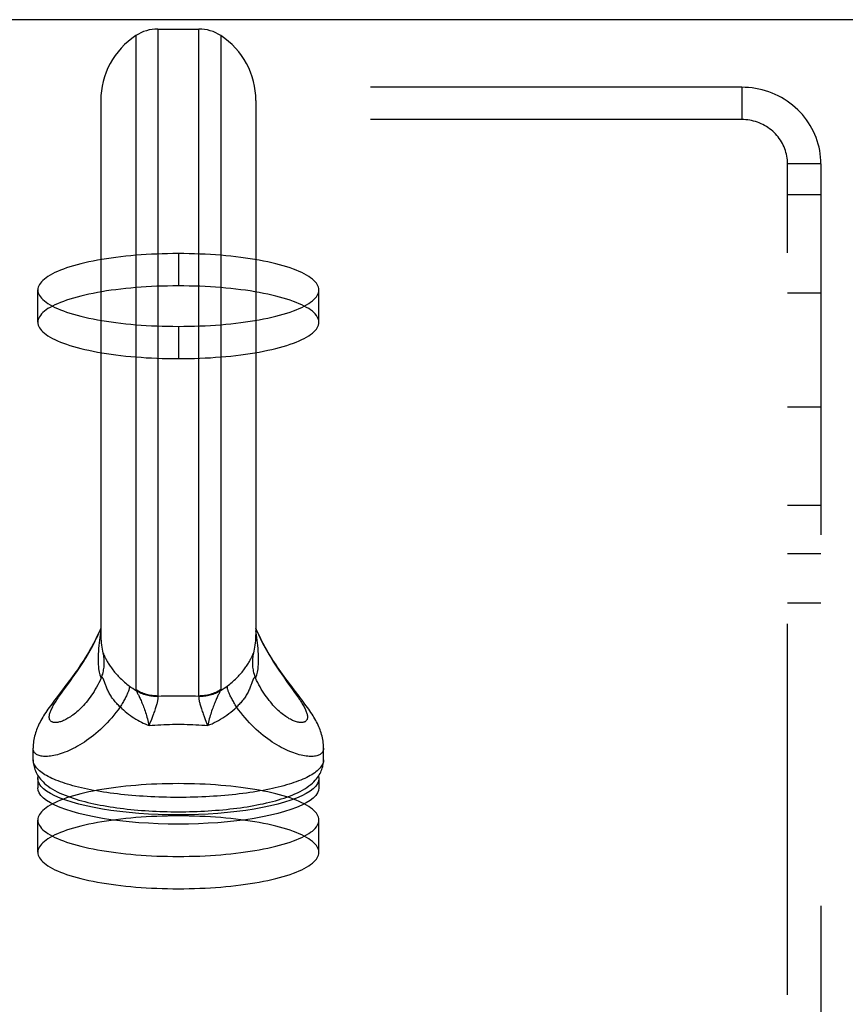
# Model space of a CAD drawing. Header units: inches. Extents: x 0 to 210, y 0 to 136.
# Tile 43 of 93: x 39.11 to 41.68, y 98.32 to 101.39. Entities that reach past the tile are written whole.
import ezdxf

# ---------------------------------------------------------------- set-up
doc = ezdxf.new("R2010")
doc.units = ezdxf.units.IN
doc.header["$LTSCALE"] = 11.549409
doc.header["$MEASUREMENT"] = 0
doc.linetypes.add('HIDDEN', pattern=[0.2, 0.1, -0.1])
doc.layers.get('0').update_dxf_attribs({"linetype": 'CONTINUOUS'})
doc.layers.add('02___PRT_ALL_AXES', color=7, linetype='CONTINUOUS')
doc.layers.add('DEFAULT_2', color=8, linetype='HIDDEN')

msp = doc.modelspace()

# ---------------------------------------------------------------- linework, layer by layer
at = {"color": 7, "linetype": 'Continuous'}
for p, q in [((97.3863, 101.387), (37.6103, 101.387)), ((39.4701, 101.3376), (39.4701, 99.3015)), ((39.5385, 101.3579), (39.5385, 99.2817)), ((39.5385, 101.3579), (39.6661, 101.3579)), ((39.6661, 99.2817), (39.6661, 101.3579)), ((39.7345, 101.3376), (39.7345, 99.3015)), ((39.3608, 101.1354), (39.3608, 99.4725)), ((39.8438, 101.1354), (39.8438, 99.4725)), ((39.3662, 99.4216), (39.3662, 99.4215)), ((39.3662, 99.4215), (39.3663, 99.4213)), ((39.3663, 99.4213), (39.3663, 99.4212)), ((39.369, 99.4137), (39.3695, 99.4125)), ((39.3713, 99.4086), (39.3722, 99.4065)), ((39.8381, 99.4204), (39.8384, 99.4215)), ((39.8384, 99.4215), (39.8384, 99.4216)), ((39.8384, 99.4215), (39.8384, 99.4215)), ((39.2663, 99.3292), (39.274, 99.34)), ((39.2525, 99.3151), (39.242, 99.3014)), ((39.3743, 99.32), (39.3712, 99.3287)), ((39.9404, 99.3263), (39.9579, 99.302)), ((39.2385, 99.2905), (39.2449, 99.2995)), ((39.5218, 99.2177), (39.5184, 99.2088)), ((39.5249, 99.2262), (39.5218, 99.2177)), ((39.6828, 99.2177), (39.6862, 99.2088)), ((39.6862, 99.2088), (39.6935, 99.1899)), ((39.1503, 99.083), (39.1503, 99.1195)), ((40.0543, 99.083), (40.0543, 99.1195)), ((39.1648, 99.0251), (39.1659, 99.0328)), ((40.0387, 99.0328), (40.0398, 99.0251)), ((39.1648, 99.0251), (39.1648, 98.9961)), ((40.0398, 99.0251), (40.0398, 98.9961)), ((39.7552, 98.919), (39.7256, 98.9164))]:
    msp.add_line(p, q, dxfattribs=at)
for points in [[(39.3608, 99.4924), (39.3587, 99.4874), (39.3545, 99.4779), (39.3501, 99.4686), (39.3457, 99.4595), (39.3412, 99.4506), (39.3366, 99.4419), (39.3319, 99.4333), (39.3272, 99.425), (39.3225, 99.4168), (39.3177, 99.4088), (39.3128, 99.401), (39.308, 99.3933), (39.3031, 99.3857), (39.2981, 99.3783), (39.2932, 99.371), (39.2882, 99.3637), (39.2832, 99.3566), (39.2781, 99.3496), (39.2731, 99.3426), (39.268, 99.3357), (39.2629, 99.3288), (39.2577, 99.322), (39.2525, 99.3151)], [(39.274, 99.34), (39.2779, 99.3456), (39.2819, 99.3513), (39.286, 99.3572), (39.29, 99.3632), (39.2942, 99.3693), (39.2983, 99.3755), (39.3025, 99.3819), (39.3066, 99.3885), (39.3108, 99.3951), (39.315, 99.4019), (39.3192, 99.4089), (39.3234, 99.416), (39.3275, 99.4232), (39.3317, 99.4306), (39.3357, 99.4381), (39.3398, 99.4458), (39.3437, 99.4535), (39.3476, 99.4615), (39.3514, 99.4695), (39.3552, 99.4776), (39.3588, 99.4859), (39.3608, 99.4907)], [(39.9626, 99.3014), (39.9521, 99.3151), (39.9469, 99.322), (39.9417, 99.3288), (39.9366, 99.3357), (39.9315, 99.3426), (39.9265, 99.3496), (39.9214, 99.3566), (39.9164, 99.3638), (39.9114, 99.371), (39.9065, 99.3783), (39.9015, 99.3858), (39.8966, 99.3933), (39.8918, 99.401), (39.8869, 99.4089), (39.8821, 99.4169), (39.8774, 99.425), (39.8727, 99.4334), (39.868, 99.4419), (39.8634, 99.4506), (39.8589, 99.4595), (39.8545, 99.4686), (39.8501, 99.4779), (39.8459, 99.4875), (39.8438, 99.4924)], [(39.8438, 99.4907), (39.8458, 99.4861), (39.8493, 99.4779), (39.853, 99.4699), (39.8567, 99.462), (39.8605, 99.4543), (39.8644, 99.4466), (39.8684, 99.4391), (39.8724, 99.4317), (39.8764, 99.4244), (39.8805, 99.4173), (39.8846, 99.4103), (39.8887, 99.4034), (39.8928, 99.3967), (39.8969, 99.3901), (39.901, 99.3837), (39.9051, 99.3773), (39.9092, 99.3712), (39.9133, 99.3651), (39.9173, 99.3592), (39.9213, 99.3534), (39.9252, 99.3477), (39.9291, 99.3422), (39.9329, 99.3368), (39.9404, 99.3263)], [(39.3608, 99.4851), (39.3599, 99.4792), (39.3587, 99.4715), (39.3577, 99.4636), (39.3567, 99.4555), (39.3557, 99.4472), (39.3549, 99.4386), (39.3542, 99.4299), (39.3536, 99.4212), (39.3532, 99.4124), (39.3529, 99.4039), (39.3528, 99.3956)], [(39.8518, 99.3956), (39.8517, 99.4039), (39.8514, 99.4124), (39.851, 99.4212), (39.8504, 99.4299), (39.8497, 99.4386), (39.8489, 99.4472), (39.848, 99.4555), (39.8469, 99.4636), (39.8459, 99.4715), (39.8447, 99.4792), (39.8438, 99.4851)], [(39.3623, 99.3378), (39.3639, 99.3419), (39.3654, 99.3461), (39.3668, 99.3502), (39.3679, 99.3545), (39.369, 99.3588), (39.3698, 99.3631), (39.3706, 99.3674), (39.3711, 99.3718), (39.3716, 99.3761), (39.3718, 99.3805), (39.3719, 99.3849), (39.3719, 99.3893), (39.3716, 99.3937), (39.3713, 99.3981), (39.3707, 99.4024), (39.3701, 99.4067), (39.3692, 99.4111), (39.3682, 99.4153)], [(39.3662, 99.4215), (39.3665, 99.4204), (39.367, 99.4184), (39.3676, 99.4167), (39.3682, 99.4153)], [(39.3682, 99.4153), (39.3684, 99.415), (39.3686, 99.4146), (39.3688, 99.4142), (39.369, 99.4137)], [(39.3695, 99.4125), (39.3702, 99.4111), (39.3713, 99.4086)], [(39.3722, 99.4065), (39.3727, 99.4054), (39.3733, 99.4041), (39.374, 99.4027), (39.3747, 99.4013), (39.3755, 99.3996), (39.3764, 99.3979), (39.3774, 99.3959), (39.3785, 99.3938), (39.3798, 99.3914), (39.3812, 99.389), (39.3827, 99.3864), (39.3843, 99.3837), (39.3861, 99.3809), (39.3879, 99.3781), (39.3898, 99.3751), (39.3919, 99.3721), (39.3941, 99.369), (39.3964, 99.3659), (39.3988, 99.3627), (39.4014, 99.3595), (39.404, 99.3563), (39.4067, 99.3531), (39.4096, 99.3498), (39.4125, 99.3466), (39.4155, 99.3434), (39.4185, 99.3402), (39.4217, 99.337), (39.4249, 99.3338), (39.4283, 99.3307), (39.4317, 99.3276), (39.4351, 99.3245), (39.4387, 99.3214), (39.4423, 99.3184), (39.446, 99.3154), (39.4497, 99.3125)], [(39.7549, 99.3125), (39.7586, 99.3154), (39.7623, 99.3184), (39.7659, 99.3214), (39.7695, 99.3245), (39.7729, 99.3276), (39.7763, 99.3307), (39.7797, 99.3338), (39.7829, 99.337), (39.7861, 99.3402), (39.7891, 99.3434), (39.7921, 99.3466), (39.795, 99.3498), (39.7979, 99.353), (39.8006, 99.3563), (39.8032, 99.3595), (39.8058, 99.3627), (39.8082, 99.3659), (39.8105, 99.369), (39.8127, 99.3721), (39.8148, 99.3751), (39.8167, 99.378), (39.8185, 99.3809), (39.8203, 99.3836), (39.8219, 99.3863), (39.8234, 99.3889), (39.8248, 99.3914), (39.8261, 99.3937), (39.8272, 99.3959), (39.8282, 99.3979), (39.8291, 99.3996), (39.8299, 99.4013), (39.8306, 99.4027), (39.8313, 99.4041), (39.8319, 99.4054), (39.8324, 99.4065), (39.8329, 99.4076), (39.8337, 99.4095)], [(39.8364, 99.4153), (39.8354, 99.4111), (39.8345, 99.4067), (39.8339, 99.4024), (39.8333, 99.3981), (39.833, 99.3937), (39.8328, 99.3893), (39.8327, 99.3849), (39.8328, 99.3805), (39.8331, 99.3761), (39.8335, 99.3718), (39.834, 99.3674), (39.8348, 99.3631), (39.8356, 99.3588), (39.8367, 99.3545), (39.8379, 99.3502), (39.8392, 99.3461), (39.8407, 99.3419), (39.8423, 99.3378)], [(39.8337, 99.4095), (39.8353, 99.4131), (39.8356, 99.4137), (39.8358, 99.4142), (39.836, 99.4146), (39.8362, 99.415), (39.8364, 99.4153)], [(39.8364, 99.4153), (39.837, 99.4167), (39.8376, 99.4184), (39.8381, 99.4204)], [(39.3528, 99.3956), (39.3529, 99.3876), (39.3532, 99.3801), (39.3536, 99.3731), (39.3542, 99.3667), (39.3549, 99.361), (39.3557, 99.356), (39.3567, 99.3516), (39.3577, 99.3479), (39.3588, 99.3447), (39.3599, 99.342), (39.3611, 99.3397), (39.3623, 99.3378)], [(39.8423, 99.3378), (39.8435, 99.3397), (39.8447, 99.342), (39.8459, 99.3447), (39.8469, 99.3479), (39.848, 99.3516), (39.8489, 99.356), (39.8497, 99.361), (39.8504, 99.3667), (39.851, 99.3731), (39.8514, 99.3801), (39.8517, 99.3876), (39.8518, 99.3956)], [(39.3623, 99.3378), (39.3588, 99.3304), (39.3552, 99.3232), (39.3514, 99.3161), (39.3476, 99.3093), (39.3437, 99.3026), (39.3398, 99.2962), (39.3357, 99.2899), (39.3317, 99.2839), (39.3275, 99.2781), (39.3234, 99.2725), (39.3192, 99.2671), (39.315, 99.262), (39.3108, 99.257), (39.3066, 99.2523), (39.3025, 99.2478), (39.2983, 99.2436), (39.2942, 99.2395), (39.29, 99.2357), (39.286, 99.2321), (39.2819, 99.2286), (39.2779, 99.2254), (39.274, 99.2224), (39.2701, 99.2196), (39.2663, 99.217), (39.2625, 99.2145), (39.2588, 99.2123), (39.2552, 99.2103), (39.2517, 99.2084), (39.2482, 99.2067), (39.2449, 99.2052), (39.2416, 99.2039), (39.2385, 99.2027), (39.2354, 99.2017), (39.2325, 99.2009), (39.2296, 99.2002), (39.2269, 99.1997), (39.2243, 99.1993), (39.2218, 99.1991), (39.2195, 99.199), (39.2172, 99.1991), (39.2151, 99.1994), (39.2131, 99.1997), (39.2113, 99.2003), (39.2096, 99.2009), (39.2081, 99.2017), (39.2066, 99.2026), (39.2054, 99.2036), (39.2042, 99.2048), (39.2033, 99.2061), (39.2024, 99.2075), (39.2017, 99.209), (39.2012, 99.2107), (39.2008, 99.2124), (39.2006, 99.2143), (39.2005, 99.2163), (39.2006, 99.2184), (39.2008, 99.2206), (39.2012, 99.2229), (39.2017, 99.2253), (39.2024, 99.2279), (39.2033, 99.2305), (39.2042, 99.2332), (39.2054, 99.236), (39.2066, 99.239), (39.2081, 99.242)], [(39.3712, 99.3287), (39.3706, 99.3303), (39.37, 99.3318), (39.3695, 99.3331), (39.369, 99.3342), (39.3685, 99.3353), (39.368, 99.3362), (39.3676, 99.3369), (39.3672, 99.3376), (39.3668, 99.3381), (39.3664, 99.3386), (39.366, 99.3389), (39.3655, 99.3391), (39.3651, 99.3393), (39.3647, 99.3393), (39.3642, 99.3392), (39.3638, 99.3391), (39.3633, 99.3388), (39.3628, 99.3383), (39.3623, 99.3378)], [(39.8423, 99.3378), (39.8418, 99.3383), (39.8413, 99.3388), (39.8408, 99.3391), (39.8404, 99.3392), (39.8399, 99.3393), (39.8395, 99.3393), (39.8391, 99.3391), (39.8386, 99.3389), (39.8382, 99.3386), (39.8378, 99.3381), (39.8374, 99.3376), (39.837, 99.3369), (39.8366, 99.3362), (39.8361, 99.3353), (39.8356, 99.3342), (39.8351, 99.3331), (39.8346, 99.3318), (39.8341, 99.3303), (39.8334, 99.3287)], [(39.8764, 99.279), (39.8724, 99.2847), (39.8684, 99.2907), (39.8644, 99.2968), (39.8605, 99.3032), (39.8567, 99.3098), (39.853, 99.3165), (39.8493, 99.3234), (39.8458, 99.3305), (39.8423, 99.3378)], [(39.2449, 99.2995), (39.2552, 99.3138), (39.2663, 99.3292)], [(39.4261, 99.243), (39.4182, 99.2504), (39.4156, 99.253), (39.413, 99.2556), (39.4105, 99.2583), (39.408, 99.2611), (39.4056, 99.2639), (39.4033, 99.2667), (39.401, 99.2696), (39.3988, 99.2725), (39.3967, 99.2755), (39.3947, 99.2785), (39.3927, 99.2815), (39.3908, 99.2846), (39.389, 99.2877), (39.3872, 99.2908), (39.3855, 99.2939), (39.384, 99.2971), (39.3825, 99.3002), (39.3811, 99.3032), (39.3797, 99.3062), (39.3785, 99.3091), (39.3773, 99.312), (39.3763, 99.3147), (39.3752, 99.3174), (39.3743, 99.32)], [(39.4497, 99.3125), (39.4498, 99.3113), (39.4498, 99.3099), (39.4498, 99.3084), (39.4495, 99.3069), (39.4492, 99.3052), (39.4488, 99.3033), (39.4483, 99.3014), (39.4477, 99.2994), (39.447, 99.2972), (39.4462, 99.295), (39.4453, 99.2927), (39.4443, 99.2902), (39.4432, 99.2877), (39.442, 99.285), (39.4407, 99.2823), (39.4393, 99.2795), (39.4378, 99.2767), (39.4363, 99.2737), (39.4346, 99.2707), (39.4329, 99.2676), (39.4311, 99.2644), (39.4292, 99.2612), (39.4272, 99.2579), (39.4252, 99.2546), (39.4231, 99.2512), (39.4209, 99.2478)], [(39.4712, 99.2977), (39.4657, 99.3012), (39.4602, 99.3048), (39.4549, 99.3086), (39.4497, 99.3125)], [(39.7549, 99.3125), (39.7497, 99.3086), (39.7444, 99.3048), (39.739, 99.3012), (39.7334, 99.2977)], [(39.7837, 99.2478), (39.7815, 99.2512), (39.7794, 99.2546), (39.7774, 99.2579), (39.7754, 99.2612), (39.7735, 99.2644), (39.7717, 99.2676), (39.77, 99.2707), (39.7683, 99.2737), (39.7668, 99.2767), (39.7653, 99.2795), (39.7639, 99.2823), (39.7626, 99.285), (39.7614, 99.2877), (39.7603, 99.2902), (39.7593, 99.2927), (39.7584, 99.295), (39.7576, 99.2972), (39.7569, 99.2994), (39.7563, 99.3014), (39.7558, 99.3033), (39.7554, 99.3052), (39.7551, 99.3069), (39.7549, 99.3084), (39.7548, 99.3099), (39.7548, 99.3113), (39.7549, 99.3125)], [(39.8334, 99.3287), (39.8303, 99.32), (39.8294, 99.3174), (39.8283, 99.3147), (39.8273, 99.3119), (39.8261, 99.3091), (39.8249, 99.3062), (39.8235, 99.3032), (39.8221, 99.3001), (39.8206, 99.297), (39.8191, 99.2939), (39.8174, 99.2908), (39.8156, 99.2877), (39.8138, 99.2846), (39.8119, 99.2815), (39.8099, 99.2785), (39.8079, 99.2755), (39.8058, 99.2725), (39.8036, 99.2696), (39.8013, 99.2667), (39.799, 99.2638), (39.7966, 99.261), (39.7941, 99.2583), (39.7916, 99.2556), (39.789, 99.253), (39.7864, 99.2504)], [(39.2217, 99.2749), (39.2169, 99.2687), (39.2124, 99.2626), (39.2081, 99.2568), (39.204, 99.2512), (39.2001, 99.2458), (39.1964, 99.2405), (39.1928, 99.2354), (39.1895, 99.2303), (39.1862, 99.2253), (39.1831, 99.2204), (39.1802, 99.2155), (39.1773, 99.2106), (39.1746, 99.2057), (39.172, 99.2008), (39.1695, 99.196), (39.1672, 99.1911), (39.165, 99.1862), (39.163, 99.1814), (39.1611, 99.1766), (39.1594, 99.1719), (39.1578, 99.167), (39.1563, 99.1621), (39.155, 99.1571), (39.1538, 99.152), (39.1528, 99.1468), (39.1519, 99.1416), (39.1513, 99.1364), (39.1508, 99.1312), (39.1504, 99.1261), (39.1503, 99.1209), (39.1503, 99.1195)], [(39.2081, 99.242), (39.2096, 99.2451), (39.2113, 99.2483), (39.2131, 99.2517), (39.2151, 99.2551), (39.2172, 99.2586), (39.2195, 99.2623), (39.2218, 99.266), (39.2243, 99.2698), (39.2269, 99.2737), (39.2296, 99.2778), (39.2325, 99.2819), (39.2354, 99.2861), (39.2385, 99.2905)], [(39.242, 99.3014), (39.2316, 99.2879), (39.2217, 99.2749)], [(39.4701, 99.3015), (39.4702, 99.301), (39.4702, 99.3004), (39.4704, 99.2998), (39.4706, 99.2991), (39.4709, 99.2984), (39.4712, 99.2977)], [(39.5385, 99.2817), (39.534, 99.2818), (39.5295, 99.282), (39.525, 99.2824), (39.5205, 99.283), (39.516, 99.2837), (39.5116, 99.2846), (39.5072, 99.2856), (39.5028, 99.2868), (39.4985, 99.2881), (39.4943, 99.2896), (39.4901, 99.2912), (39.4859, 99.293), (39.4819, 99.2949), (39.4779, 99.297), (39.474, 99.2992), (39.4701, 99.3015)], [(39.4712, 99.2977), (39.472, 99.2965), (39.4728, 99.295), (39.4737, 99.2935), (39.4746, 99.2917), (39.4756, 99.2898), (39.4767, 99.2877), (39.4779, 99.2853), (39.4791, 99.2828), (39.4804, 99.2801), (39.4818, 99.2772), (39.4832, 99.2741), (39.4846, 99.2709), (39.4861, 99.2675), (39.4876, 99.2639), (39.4891, 99.2602), (39.4907, 99.2563), (39.4923, 99.2523), (39.4938, 99.2482), (39.4954, 99.2439), (39.497, 99.2395), (39.4986, 99.2349), (39.5002, 99.2303), (39.5017, 99.2255), (39.5032, 99.2206), (39.5046, 99.2156), (39.5061, 99.2105), (39.5074, 99.2054), (39.5087, 99.2002), (39.5099, 99.1951), (39.5111, 99.1899)], [(39.5383, 99.2802), (39.5339, 99.2801), (39.5295, 99.2803), (39.525, 99.2806), (39.5206, 99.281), (39.5163, 99.2816), (39.5119, 99.2823), (39.5076, 99.2832), (39.5033, 99.2843), (39.4991, 99.2855), (39.4949, 99.2868), (39.4908, 99.2883), (39.4867, 99.2899), (39.4827, 99.2916), (39.4788, 99.2935), (39.475, 99.2956), (39.4712, 99.2977)], [(39.5383, 99.2802), (39.5385, 99.2792), (39.5386, 99.2781), (39.5386, 99.2769), (39.5386, 99.2756), (39.5385, 99.2741), (39.5384, 99.2725), (39.5382, 99.2707), (39.5379, 99.2688), (39.5375, 99.2667), (39.537, 99.2645), (39.5365, 99.2621), (39.5359, 99.2596), (39.5351, 99.2569), (39.5343, 99.2541), (39.5335, 99.2511), (39.5325, 99.248), (39.5314, 99.2447), (39.5303, 99.2413), (39.5291, 99.2378), (39.5278, 99.234), (39.5264, 99.2302), (39.5249, 99.2262)], [(39.5385, 99.2817), (39.5384, 99.2815), (39.5384, 99.2812), (39.5383, 99.281), (39.5383, 99.2807), (39.5383, 99.2804), (39.5383, 99.2802)], [(39.5385, 99.2817), (39.5492, 99.282), (39.5599, 99.2822), (39.5705, 99.2824), (39.5811, 99.2825), (39.5917, 99.2826), (39.6023, 99.2826)], [(39.6023, 99.2826), (39.6129, 99.2826), (39.6235, 99.2825), (39.6341, 99.2824), (39.6447, 99.2822), (39.6554, 99.282), (39.6661, 99.2817)], [(39.6663, 99.2802), (39.6661, 99.2792), (39.666, 99.2781), (39.666, 99.2769), (39.666, 99.2756), (39.6661, 99.2741), (39.6662, 99.2725), (39.6664, 99.2707), (39.6667, 99.2688), (39.6671, 99.2667), (39.6676, 99.2645), (39.6681, 99.2621), (39.6688, 99.2596), (39.6695, 99.2569), (39.6703, 99.2541), (39.6712, 99.2511), (39.6721, 99.248), (39.6732, 99.2447), (39.6743, 99.2413), (39.6755, 99.2378), (39.6768, 99.234), (39.6782, 99.2302), (39.6797, 99.2262), (39.6828, 99.2177)], [(39.7345, 99.3015), (39.7307, 99.2992), (39.7267, 99.297), (39.7227, 99.2949), (39.7187, 99.293), (39.7145, 99.2912), (39.7103, 99.2896), (39.7061, 99.2881), (39.7018, 99.2868), (39.6974, 99.2856), (39.693, 99.2846), (39.6886, 99.2837), (39.6841, 99.283), (39.6796, 99.2824), (39.6751, 99.282), (39.6706, 99.2818), (39.6661, 99.2817)], [(39.6661, 99.2817), (39.6662, 99.2815), (39.6663, 99.2812), (39.6663, 99.281), (39.6663, 99.2807), (39.6663, 99.2804), (39.6663, 99.2802)], [(39.7334, 99.2977), (39.7296, 99.2956), (39.7258, 99.2935), (39.7219, 99.2916), (39.7179, 99.2899), (39.7138, 99.2883), (39.7097, 99.2868), (39.7055, 99.2855), (39.7013, 99.2843), (39.697, 99.2832), (39.6927, 99.2823), (39.6883, 99.2816), (39.684, 99.281), (39.6796, 99.2806), (39.6752, 99.2803), (39.6707, 99.2801), (39.6663, 99.2802)], [(39.7334, 99.2977), (39.7326, 99.2965), (39.7318, 99.295), (39.7309, 99.2935), (39.73, 99.2917), (39.729, 99.2898), (39.7279, 99.2877), (39.7267, 99.2853), (39.7255, 99.2828), (39.7242, 99.2801), (39.7229, 99.2772), (39.7214, 99.2741), (39.72, 99.2709), (39.7185, 99.2675), (39.717, 99.2639), (39.7155, 99.2602), (39.7139, 99.2563), (39.7124, 99.2523), (39.7108, 99.2482), (39.7092, 99.2439), (39.7076, 99.2395), (39.706, 99.2349), (39.7045, 99.2303), (39.7029, 99.2255), (39.7014, 99.2206), (39.7, 99.2156), (39.6985, 99.2105), (39.6972, 99.2054), (39.6959, 99.2002), (39.6947, 99.1951), (39.6935, 99.1899)], [(39.7345, 99.3015), (39.7345, 99.301), (39.7344, 99.3004), (39.7342, 99.2998), (39.734, 99.2991), (39.7337, 99.2984), (39.7334, 99.2977)], [(39.9579, 99.302), (39.9643, 99.293), (39.9674, 99.2887), (39.9704, 99.2845), (39.9732, 99.2804), (39.976, 99.2763), (39.9786, 99.2724), (39.9811, 99.2686), (39.9835, 99.2648), (39.9858, 99.2612), (39.988, 99.2577), (39.99, 99.2542), (39.9919, 99.2509), (39.9937, 99.2476), (39.9953, 99.2445), (39.9968, 99.2414), (39.9982, 99.2385), (39.9994, 99.2356), (40.0005, 99.2329), (40.0014, 99.2302), (40.0022, 99.2276), (40.0029, 99.2252), (40.0034, 99.2228), (40.0038, 99.2205), (40.004, 99.2184), (40.0041, 99.2163), (40.004, 99.2144), (40.0038, 99.2125), (40.0034, 99.2108), (40.0029, 99.2091), (40.0022, 99.2076), (40.0014, 99.2062), (40.0005, 99.205), (39.9994, 99.2038), (39.9982, 99.2028), (39.9968, 99.2018), (39.9953, 99.201), (39.9937, 99.2004), (39.9919, 99.1998), (39.99, 99.1994), (39.988, 99.1992), (39.9858, 99.1991), (39.9835, 99.1991), (39.9811, 99.1992), (39.9786, 99.1995), (39.976, 99.2), (39.9732, 99.2006), (39.9704, 99.2013), (39.9674, 99.2023), (39.9643, 99.2033), (39.9612, 99.2046), (39.9579, 99.206), (39.9546, 99.2076), (39.9512, 99.2093), (39.9477, 99.2112), (39.9441, 99.2133), (39.9404, 99.2156), (39.9367, 99.2181), (39.9329, 99.2207), (39.9291, 99.2236), (39.9252, 99.2266), (39.9213, 99.2298), (39.9173, 99.2333), (39.9133, 99.2369), (39.9092, 99.2407), (39.9051, 99.2448), (39.901, 99.249), (39.8969, 99.2535), (39.8928, 99.2582), (39.8887, 99.2631), (39.8846, 99.2682), (39.8805, 99.2735), (39.8764, 99.279)], [(40.0543, 99.1195), (40.0543, 99.1209), (40.0542, 99.1261), (40.0538, 99.1312), (40.0534, 99.1364), (40.0527, 99.1416), (40.0518, 99.1468), (40.0508, 99.152), (40.0496, 99.1571), (40.0483, 99.1621), (40.0468, 99.167), (40.0452, 99.1719), (40.0435, 99.1766), (40.0416, 99.1814), (40.0396, 99.1862), (40.0374, 99.1911), (40.0351, 99.196), (40.0326, 99.2009), (40.03, 99.2057), (40.0273, 99.2106), (40.0244, 99.2155), (40.0215, 99.2204), (40.0184, 99.2254), (40.0151, 99.2303), (40.0118, 99.2354), (40.0082, 99.2405), (40.0045, 99.2458), (40.0006, 99.2512), (39.9965, 99.2568), (39.9922, 99.2626), (39.9877, 99.2687), (39.9829, 99.2749), (39.978, 99.2813), (39.9626, 99.3014)], [(39.4209, 99.2478), (39.4146, 99.239), (39.4082, 99.2305), (39.4016, 99.2221), (39.3949, 99.2141), (39.388, 99.2063), (39.3811, 99.1987), (39.3741, 99.1915), (39.367, 99.1845), (39.3599, 99.1778), (39.3527, 99.1713), (39.3455, 99.1652), (39.3383, 99.1593), (39.3312, 99.1537), (39.324, 99.1483), (39.3169, 99.1433), (39.3098, 99.1385), (39.3028, 99.134), (39.2958, 99.1297), (39.2889, 99.1257), (39.2821, 99.1219), (39.2753, 99.1184), (39.2687, 99.1152), (39.2622, 99.1122), (39.2558, 99.1094), (39.2495, 99.1069), (39.2433, 99.1046), (39.2373, 99.1026), (39.2315, 99.1007), (39.2258, 99.0991), (39.2202, 99.0977), (39.2148, 99.0965), (39.2096, 99.0955), (39.2046, 99.0948), (39.1998, 99.0942), (39.1952, 99.0938), (39.1907, 99.0936), (39.1865, 99.0936), (39.1825, 99.0938), (39.1787, 99.0942), (39.1751, 99.0948), (39.1718, 99.0955), (39.1686, 99.0964), (39.1657, 99.0975), (39.1631, 99.0987), (39.1607, 99.1001), (39.1585, 99.1017), (39.1566, 99.1034), (39.1549, 99.1053), (39.1535, 99.1073), (39.1524, 99.1095), (39.1515, 99.1118), (39.1508, 99.1142), (39.1504, 99.1168), (39.1503, 99.1195)], [(39.6935, 99.1899), (39.7004, 99.1926), (39.7072, 99.1956), (39.7139, 99.1988), (39.7206, 99.2022), (39.7273, 99.2058), (39.7339, 99.2096), (39.7404, 99.2136), (39.7468, 99.2178), (39.7532, 99.2223), (39.7595, 99.227), (39.7657, 99.2319), (39.7718, 99.237), (39.7778, 99.2423), (39.7864, 99.2504)], [(40.0543, 99.1195), (40.0542, 99.1168), (40.0538, 99.1142), (40.0531, 99.1118), (40.0522, 99.1095), (40.0511, 99.1073), (40.0497, 99.1053), (40.048, 99.1034), (40.0461, 99.1017), (40.0439, 99.1001), (40.0415, 99.0987), (40.0389, 99.0975), (40.036, 99.0964), (40.0329, 99.0955), (40.0295, 99.0948), (40.0259, 99.0942), (40.0221, 99.0938), (40.0181, 99.0936), (40.0139, 99.0936), (40.0094, 99.0938), (40.0048, 99.0942), (40, 99.0948), (39.995, 99.0955), (39.9898, 99.0965), (39.9844, 99.0977), (39.9788, 99.0991), (39.9731, 99.1007), (39.9673, 99.1026), (39.9613, 99.1046), (39.9551, 99.1069), (39.9488, 99.1094), (39.9424, 99.1122), (39.9359, 99.1152), (39.9293, 99.1184), (39.9225, 99.1219), (39.9157, 99.1257), (39.9088, 99.1297), (39.9018, 99.134), (39.8948, 99.1385), (39.8877, 99.1433), (39.8806, 99.1483), (39.8734, 99.1537), (39.8663, 99.1593), (39.8591, 99.1652), (39.8519, 99.1713), (39.8447, 99.1778), (39.8376, 99.1845), (39.8305, 99.1915), (39.8235, 99.1987), (39.8166, 99.2063), (39.8098, 99.2141), (39.803, 99.2221), (39.7964, 99.2305), (39.79, 99.239), (39.7837, 99.2478)], [(39.4261, 99.243), (39.4313, 99.2383), (39.4366, 99.2338), (39.442, 99.2294), (39.4475, 99.2252), (39.453, 99.2212), (39.4586, 99.2173), (39.4642, 99.2136), (39.47, 99.21), (39.4757, 99.2067), (39.4815, 99.2035), (39.4873, 99.2004), (39.4932, 99.1975), (39.4991, 99.1948), (39.5051, 99.1923), (39.5111, 99.1899)], [(39.5184, 99.2088), (39.5129, 99.1947), (39.5111, 99.1899)], [(39.5111, 99.1899), (39.5203, 99.1906), (39.5295, 99.1913), (39.5386, 99.1919), (39.5478, 99.1924), (39.5569, 99.1929), (39.5661, 99.1932), (39.5752, 99.1935), (39.5842, 99.1937), (39.5933, 99.1938), (39.6023, 99.1938)], [(39.6023, 99.1938), (39.6113, 99.1938), (39.6204, 99.1937), (39.6295, 99.1935), (39.6386, 99.1932), (39.6477, 99.1929), (39.6568, 99.1924), (39.666, 99.1919), (39.6751, 99.1913), (39.6843, 99.1906), (39.6935, 99.1899)], [(39.1503, 99.083), (39.1504, 99.0787), (39.1507, 99.0743), (39.1513, 99.07), (39.1521, 99.0656), (39.1531, 99.0613), (39.1543, 99.0569), (39.1558, 99.0526), (39.1575, 99.0483), (39.1594, 99.0441), (39.1616, 99.0398), (39.1641, 99.0356), (39.1669, 99.0313), (39.1699, 99.0271), (39.1734, 99.0228), (39.1772, 99.0185), (39.1814, 99.0142), (39.1861, 99.0098), (39.1914, 99.0053), (39.1972, 99.0008), (39.2036, 98.9964), (39.2105, 98.992), (39.2178, 98.9877), (39.2254, 98.9837), (39.2333, 98.9798), (39.2414, 98.9762), (39.2496, 98.9727), (39.258, 98.9695), (39.2665, 98.9664), (39.2751, 98.9634), (39.2839, 98.9606), (39.2928, 98.9579), (39.3019, 98.9554), (39.311, 98.9529), (39.3204, 98.9506), (39.3299, 98.9484), (39.3395, 98.9463), (39.3493, 98.9442)], [(39.3486, 98.9862), (39.3386, 98.988), (39.3288, 98.9899), (39.3191, 98.9918), (39.3097, 98.9939), (39.3005, 98.9959), (39.2915, 98.9981), (39.2827, 99.0003), (39.2742, 99.0026), (39.2659, 99.0049), (39.2578, 99.0073), (39.25, 99.0097), (39.2425, 99.0122), (39.2352, 99.0148), (39.2282, 99.0174), (39.2215, 99.02), (39.215, 99.0227), (39.2088, 99.0254), (39.203, 99.0282), (39.1974, 99.031), (39.1921, 99.0339), (39.1871, 99.0368), (39.1824, 99.0397), (39.178, 99.0427), (39.174, 99.0457), (39.1702, 99.0487), (39.1668, 99.0517), (39.1637, 99.0548), (39.1609, 99.0579), (39.1584, 99.061), (39.1563, 99.0641), (39.1544, 99.0672), (39.153, 99.0704), (39.1518, 99.0735), (39.151, 99.0767), (39.1505, 99.0799), (39.1503, 99.083)], [(39.8471, 98.9426), (39.857, 98.9446), (39.8668, 98.9466), (39.8765, 98.9488), (39.886, 98.951), (39.8954, 98.9534), (39.9046, 98.9559), (39.9137, 98.9585), (39.9226, 98.9612), (39.9314, 98.964), (39.94, 98.967), (39.9485, 98.9702), (39.9569, 98.9735), (39.9651, 98.977), (39.9731, 98.9807), (39.981, 98.9846), (39.9885, 98.9887), (39.9958, 98.993), (40.0025, 98.9974), (40.0088, 99.0018), (40.0144, 99.0063), (40.0195, 99.0107), (40.0241, 99.015), (40.0282, 99.0193), (40.0318, 99.0235), (40.0351, 99.0277), (40.0381, 99.0319), (40.0408, 99.036), (40.0432, 99.0402), (40.0453, 99.0444), (40.0472, 99.0486), (40.0489, 99.0528), (40.0503, 99.057), (40.0515, 99.0613), (40.0525, 99.0656), (40.0533, 99.0699), (40.0539, 99.0743), (40.0542, 99.0786), (40.0543, 99.083)], [(40.0543, 99.083), (40.0541, 99.0799), (40.0536, 99.0767), (40.0528, 99.0735), (40.0517, 99.0704), (40.0502, 99.0672), (40.0483, 99.0641), (40.0462, 99.061), (40.0437, 99.0579), (40.0409, 99.0548), (40.0378, 99.0517), (40.0344, 99.0487), (40.0306, 99.0457), (40.0266, 99.0427), (40.0222, 99.0397), (40.0175, 99.0368), (40.0125, 99.0339), (40.0072, 99.031), (40.0017, 99.0282), (39.9958, 99.0254), (39.9896, 99.0227), (39.9832, 99.02), (39.9764, 99.0174), (39.9694, 99.0148), (39.9621, 99.0122), (39.9546, 99.0097), (39.9468, 99.0073), (39.9388, 99.0049), (39.9305, 99.0026), (39.9219, 99.0003), (39.9131, 98.9981), (39.9041, 98.9959), (39.8949, 98.9939), (39.8855, 98.9918), (39.8758, 98.9899), (39.866, 98.988)], [(39.479, 98.9164), (39.4494, 98.919), (39.4206, 98.9221), (39.3926, 98.9257), (39.3658, 98.9298), (39.3401, 98.9344), (39.3158, 98.9395), (39.2929, 98.945), (39.2717, 98.9509), (39.2521, 98.9572), (39.2343, 98.9638), (39.2183, 98.9708), (39.2043, 98.978), (39.1924, 98.9855), (39.1825, 98.9932), (39.1748, 99.001), (39.1693, 99.0089), (39.1659, 99.017), (39.1648, 99.0251)], [(40.0398, 99.0251), (40.0387, 99.017), (40.0354, 99.0089), (40.0298, 99.001), (40.0221, 98.9932), (40.0122, 98.9855), (40.0003, 98.978), (39.9863, 98.9708), (39.9704, 98.9638), (39.9525, 98.9572), (39.9329, 98.9509), (39.9117, 98.945), (39.8888, 98.9395), (39.8645, 98.9344), (39.8388, 98.9298), (39.812, 98.9257), (39.784, 98.9221), (39.7552, 98.919)], [(39.3658, 98.9008), (39.3401, 98.9054), (39.3158, 98.9105), (39.2929, 98.916), (39.2717, 98.9219), (39.2521, 98.9282), (39.2343, 98.9349), (39.2183, 98.9418), (39.2043, 98.949), (39.1924, 98.9565), (39.1825, 98.9642), (39.1748, 98.972), (39.1693, 98.98), (39.1659, 98.988), (39.1648, 98.9961)], [(39.6023, 98.966), (39.5901, 98.9661), (39.5778, 98.9662), (39.5656, 98.9664), (39.5534, 98.9667), (39.5413, 98.9671), (39.5292, 98.9676), (39.5171, 98.9681), (39.5051, 98.9688), (39.4932, 98.9695), (39.4814, 98.9703), (39.4696, 98.9712), (39.458, 98.9722), (39.4464, 98.9732), (39.435, 98.9743), (39.4237, 98.9756), (39.4125, 98.9768), (39.4015, 98.9782), (39.3906, 98.9797), (39.3798, 98.9812), (39.3693, 98.9828), (39.3589, 98.9844), (39.3486, 98.9862)], [(39.866, 98.988), (39.856, 98.9862), (39.8457, 98.9844), (39.8353, 98.9828), (39.8248, 98.9812), (39.814, 98.9797), (39.8031, 98.9782), (39.7921, 98.9768), (39.7809, 98.9756), (39.7696, 98.9743), (39.7582, 98.9732), (39.7466, 98.9722), (39.735, 98.9712), (39.7232, 98.9703), (39.7114, 98.9695), (39.6995, 98.9688), (39.6875, 98.9681), (39.6754, 98.9676), (39.6633, 98.9671), (39.6512, 98.9667), (39.639, 98.9664), (39.6268, 98.9662), (39.6145, 98.9661), (39.6023, 98.966)], [(40.0398, 98.9961), (40.0387, 98.988), (40.0354, 98.98), (40.0298, 98.972), (40.0221, 98.9642), (40.0122, 98.9565), (40.0003, 98.949), (39.9863, 98.9418), (39.9704, 98.9349), (39.9525, 98.9282), (39.9329, 98.9219), (39.9117, 98.916), (39.8888, 98.9105), (39.8645, 98.9054)], [(39.3493, 98.9442), (39.3592, 98.9423), (39.3692, 98.9404), (39.3794, 98.9387), (39.3897, 98.937), (39.4001, 98.9354), (39.4107, 98.9339), (39.4213, 98.9325), (39.4321, 98.9312), (39.4429, 98.9299), (39.4539, 98.9288), (39.465, 98.9277), (39.4761, 98.9267)], [(39.7182, 98.9259), (39.7295, 98.9268), (39.7407, 98.9278), (39.7518, 98.9289), (39.7629, 98.9301), (39.7738, 98.9313), (39.7846, 98.9327), (39.7953, 98.9341), (39.8059, 98.9356), (39.8164, 98.9372), (39.8268, 98.9389), (39.837, 98.9407), (39.8471, 98.9426)], [(39.4761, 98.9267), (39.4873, 98.9258), (39.4986, 98.925), (39.51, 98.9243), (39.5214, 98.9237), (39.5329, 98.9231), (39.5444, 98.9226), (39.5559, 98.9222), (39.5675, 98.9219), (39.5791, 98.9217), (39.5907, 98.9216), (39.6023, 98.9216)], [(39.6023, 98.9118), (39.571, 98.9121), (39.54, 98.913), (39.5093, 98.9144), (39.479, 98.9164)], [(39.6023, 98.9216), (39.614, 98.9216), (39.6257, 98.9217), (39.6374, 98.922), (39.6491, 98.9223), (39.6607, 98.9226), (39.6723, 98.9231), (39.6839, 98.9237), (39.6954, 98.9243), (39.7068, 98.9251), (39.7182, 98.9259)], [(39.7256, 98.9164), (39.6953, 98.9144), (39.6646, 98.913), (39.6336, 98.9121), (39.6023, 98.9118)], [(39.479, 98.8874), (39.4494, 98.89), (39.4206, 98.8931), (39.3926, 98.8967), (39.3658, 98.9008)], [(39.6023, 98.8829), (39.571, 98.8831), (39.54, 98.884), (39.5093, 98.8854), (39.479, 98.8874)], [(39.7552, 98.89), (39.7256, 98.8874), (39.6953, 98.8854), (39.6646, 98.884), (39.6336, 98.8831), (39.6023, 98.8829)], [(39.8645, 98.9054), (39.8388, 98.9008), (39.812, 98.8967), (39.784, 98.8931), (39.7552, 98.89)]]:
    msp.add_lwpolyline(points, dxfattribs=at)
for centre, radius, start, end in [((39.6023, 101.1354), 0.2415, 123.1848, 180), ((39.5385, 101.2329), 0.125, 90, 123.1848), ((39.6661, 101.2329), 0.125, 56.8152, 90), ((39.6023, 101.1354), 0.2415, 0, 56.8152), ((39.6023, 99.4724), 0.2415, 180, 192.1861), ((39.6023, 99.4724), 0.2415, 347.8138, 360)]:
    msp.add_arc(centre, radius, start, end, dxfattribs=at)
at = {"layer": '02___PRT_ALL_AXES', "color": 8, "linetype": 'HIDDEN'}
for p, q in [((39.6023, 100.6588), (39.6023, 100.5584)), ((39.1648, 100.4451), (39.1648, 100.5456)), ((40.0398, 100.4451), (40.0398, 100.5456)), ((39.6023, 100.4324), (39.6023, 100.3319)), ((39.1648, 98.7952), (39.1648, 98.8956)), ((40.0398, 98.7952), (40.0398, 98.8956))]:
    msp.add_line(p, q, dxfattribs=at)
for points in [[(39.6023, 100.6588), (39.5855, 100.6588), (39.5688, 100.6585), (39.5521, 100.6581), (39.5355, 100.6575), (39.519, 100.6568), (39.5026, 100.6559), (39.4864, 100.6548), (39.4703, 100.6536), (39.4544, 100.6522), (39.4388, 100.6506), (39.4233, 100.6489), (39.4082, 100.6471), (39.3933, 100.6451), (39.3787, 100.6429), (39.3645, 100.6406), (39.3506, 100.6382), (39.3371, 100.6357), (39.324, 100.633), (39.3112, 100.6301), (39.2989, 100.6272), (39.2871, 100.6241), (39.2757, 100.6209), (39.2648, 100.6176), (39.2544, 100.6142), (39.2445, 100.6107), (39.2351, 100.6072), (39.2262, 100.6035), (39.218, 100.5997), (39.2102, 100.5958), (39.2031, 100.5919), (39.1965, 100.5879), (39.1906, 100.5839), (39.1852, 100.5798), (39.1804, 100.5756), (39.1763, 100.5714), (39.1728, 100.5672), (39.1699, 100.5629), (39.1677, 100.5586), (39.1661, 100.5543), (39.1651, 100.5499), (39.1648, 100.5456)], [(40.0398, 100.5456), (40.0395, 100.5499), (40.0385, 100.5543), (40.0369, 100.5586), (40.0347, 100.5629), (40.0318, 100.5672), (40.0283, 100.5714), (40.0242, 100.5756), (40.0194, 100.5798), (40.0141, 100.5839), (40.0081, 100.5879), (40.0015, 100.5919), (39.9944, 100.5958), (39.9867, 100.5997), (39.9784, 100.6035), (39.9695, 100.6072), (39.9602, 100.6107), (39.9502, 100.6142), (39.9398, 100.6176), (39.9289, 100.6209), (39.9175, 100.6241), (39.9057, 100.6272), (39.8934, 100.6301), (39.8807, 100.633), (39.8675, 100.6357), (39.854, 100.6382), (39.8401, 100.6406), (39.8259, 100.6429), (39.8113, 100.6451), (39.7964, 100.6471), (39.7813, 100.6489), (39.7659, 100.6506), (39.7502, 100.6522), (39.7343, 100.6536), (39.7182, 100.6548), (39.702, 100.6559), (39.6856, 100.6568), (39.6691, 100.6575), (39.6525, 100.6581), (39.6358, 100.6585), (39.6191, 100.6588), (39.6023, 100.6588)], [(39.6023, 100.5584), (39.5855, 100.5583), (39.5688, 100.558), (39.5521, 100.5576), (39.5355, 100.5571), (39.519, 100.5563), (39.5026, 100.5554), (39.4864, 100.5543), (39.4703, 100.5531), (39.4544, 100.5517), (39.4388, 100.5502), (39.4233, 100.5485), (39.4082, 100.5466), (39.3933, 100.5446), (39.3787, 100.5425), (39.3645, 100.5402), (39.3506, 100.5378), (39.3371, 100.5352), (39.324, 100.5325), (39.3112, 100.5297), (39.2989, 100.5267), (39.2871, 100.5237), (39.2757, 100.5205), (39.2648, 100.5172), (39.2544, 100.5138), (39.2445, 100.5103), (39.2351, 100.5067), (39.2262, 100.503), (39.218, 100.4992), (39.2102, 100.4954), (39.2031, 100.4915), (39.1965, 100.4875), (39.1906, 100.4834), (39.1852, 100.4793), (39.1804, 100.4751), (39.1763, 100.4709), (39.1728, 100.4667), (39.1699, 100.4624), (39.1677, 100.4581), (39.1661, 100.4538), (39.1651, 100.4495), (39.1648, 100.4451)], [(39.1648, 100.5456), (39.1651, 100.5413), (39.1661, 100.5369), (39.1677, 100.5326), (39.1699, 100.5283), (39.1728, 100.524), (39.1763, 100.5198), (39.1804, 100.5156), (39.1852, 100.5114), (39.1906, 100.5073), (39.1965, 100.5033), (39.2031, 100.4993), (39.2102, 100.4954), (39.218, 100.4915), (39.2262, 100.4877), (39.2351, 100.4841), (39.2445, 100.4805), (39.2544, 100.477), (39.2648, 100.4736), (39.2757, 100.4703), (39.2871, 100.4671), (39.2989, 100.464), (39.3112, 100.4611), (39.324, 100.4582), (39.3371, 100.4555), (39.3506, 100.453), (39.3645, 100.4506), (39.3787, 100.4483), (39.3933, 100.4461), (39.4082, 100.4441), (39.4233, 100.4423), (39.4388, 100.4406), (39.4544, 100.439), (39.4703, 100.4376), (39.4864, 100.4364), (39.5026, 100.4353), (39.519, 100.4344), (39.5355, 100.4337), (39.5521, 100.4331), (39.5688, 100.4327), (39.5855, 100.4325), (39.6023, 100.4324)], [(40.0398, 100.4451), (40.0395, 100.4495), (40.0385, 100.4538), (40.0369, 100.4581), (40.0347, 100.4624), (40.0318, 100.4667), (40.0283, 100.4709), (40.0242, 100.4751), (40.0194, 100.4793), (40.0141, 100.4834), (40.0081, 100.4875), (40.0015, 100.4915), (39.9944, 100.4954), (39.9867, 100.4992), (39.9784, 100.503), (39.9695, 100.5067), (39.9602, 100.5103), (39.9502, 100.5138), (39.9398, 100.5172), (39.9289, 100.5205), (39.9175, 100.5237), (39.9057, 100.5267), (39.8934, 100.5297), (39.8807, 100.5325), (39.8675, 100.5352), (39.854, 100.5378), (39.8401, 100.5402), (39.8259, 100.5425), (39.8113, 100.5446), (39.7964, 100.5466), (39.7813, 100.5485), (39.7659, 100.5502), (39.7502, 100.5517), (39.7343, 100.5531), (39.7182, 100.5543), (39.702, 100.5554), (39.6856, 100.5563), (39.6691, 100.5571), (39.6525, 100.5576), (39.6358, 100.558), (39.6191, 100.5583), (39.6023, 100.5584)], [(39.6023, 100.4324), (39.6191, 100.4325), (39.6358, 100.4327), (39.6525, 100.4331), (39.6691, 100.4337), (39.6856, 100.4344), (39.702, 100.4353), (39.7182, 100.4364), (39.7343, 100.4376), (39.7502, 100.439), (39.7659, 100.4406), (39.7813, 100.4423), (39.7964, 100.4441), (39.8113, 100.4461), (39.8259, 100.4483), (39.8401, 100.4506), (39.854, 100.453), (39.8675, 100.4555), (39.8807, 100.4582), (39.8934, 100.4611), (39.9057, 100.464), (39.9175, 100.4671), (39.9289, 100.4703), (39.9398, 100.4736), (39.9502, 100.477), (39.9602, 100.4805), (39.9695, 100.4841), (39.9784, 100.4877), (39.9867, 100.4915), (39.9944, 100.4954), (40.0015, 100.4993), (40.0081, 100.5033), (40.0141, 100.5073), (40.0194, 100.5114), (40.0242, 100.5156), (40.0283, 100.5198), (40.0318, 100.524), (40.0347, 100.5283), (40.0369, 100.5326), (40.0385, 100.5369), (40.0395, 100.5413), (40.0398, 100.5456)], [(39.1648, 100.4451), (39.1651, 100.4408), (39.1661, 100.4365), (39.1677, 100.4322), (39.1699, 100.4279), (39.1728, 100.4236), (39.1763, 100.4193), (39.1804, 100.4151), (39.1852, 100.411), (39.1906, 100.4069), (39.1965, 100.4028), (39.2031, 100.3988), (39.2102, 100.3949), (39.218, 100.3911), (39.2262, 100.3873), (39.2351, 100.3836), (39.2445, 100.38), (39.2544, 100.3765), (39.2648, 100.3731), (39.2757, 100.3698), (39.2871, 100.3666), (39.2989, 100.3636), (39.3112, 100.3606), (39.324, 100.3578), (39.3371, 100.3551), (39.3506, 100.3525), (39.3645, 100.3501), (39.3787, 100.3478), (39.3933, 100.3457), (39.4082, 100.3437), (39.4233, 100.3418), (39.4388, 100.3401), (39.4544, 100.3386), (39.4703, 100.3372), (39.4864, 100.336), (39.5026, 100.3349), (39.519, 100.334), (39.5355, 100.3332), (39.5521, 100.3327), (39.5688, 100.3322), (39.5855, 100.332), (39.6023, 100.3319)], [(39.6023, 100.3319), (39.6191, 100.332), (39.6358, 100.3322), (39.6525, 100.3327), (39.6691, 100.3332), (39.6856, 100.334), (39.702, 100.3349), (39.7182, 100.336), (39.7343, 100.3372), (39.7502, 100.3386), (39.7659, 100.3401), (39.7813, 100.3418), (39.7964, 100.3437), (39.8113, 100.3457), (39.8259, 100.3478), (39.8401, 100.3501), (39.854, 100.3525), (39.8675, 100.3551), (39.8807, 100.3578), (39.8934, 100.3606), (39.9057, 100.3636), (39.9175, 100.3666), (39.9289, 100.3698), (39.9398, 100.3731), (39.9502, 100.3765), (39.9602, 100.38), (39.9695, 100.3836), (39.9784, 100.3873), (39.9867, 100.3911), (39.9944, 100.3949), (40.0015, 100.3988), (40.0081, 100.4028), (40.0141, 100.4069), (40.0194, 100.411), (40.0242, 100.4151), (40.0283, 100.4193), (40.0318, 100.4236), (40.0347, 100.4279), (40.0369, 100.4322), (40.0385, 100.4365), (40.0395, 100.4408), (40.0398, 100.4451)], [(39.6023, 99.0089), (39.5855, 99.0088), (39.5688, 99.0085), (39.5521, 99.0081), (39.5355, 99.0075), (39.519, 99.0068), (39.5026, 99.0059), (39.4864, 99.0048), (39.4703, 99.0036), (39.4544, 99.0022), (39.4388, 99.0007), (39.4233, 98.999), (39.4082, 98.9971), (39.3933, 98.9951), (39.3787, 98.993), (39.3645, 98.9907), (39.3506, 98.9882), (39.3371, 98.9857), (39.324, 98.983), (39.3112, 98.9802), (39.2989, 98.9772), (39.2871, 98.9741), (39.2757, 98.971), (39.2648, 98.9677), (39.2544, 98.9643), (39.2445, 98.9608), (39.2351, 98.9572), (39.2262, 98.9535), (39.218, 98.9497), (39.2102, 98.9459), (39.2031, 98.9419), (39.1965, 98.938), (39.1906, 98.9339), (39.1852, 98.9298), (39.1804, 98.9256), (39.1763, 98.9214), (39.1728, 98.9172), (39.1699, 98.9129), (39.1677, 98.9086), (39.1661, 98.9043), (39.1651, 98.9), (39.1648, 98.8956)], [(40.0398, 98.8956), (40.0395, 98.9), (40.0385, 98.9043), (40.0369, 98.9086), (40.0347, 98.9129), (40.0318, 98.9172), (40.0283, 98.9214), (40.0242, 98.9256), (40.0194, 98.9298), (40.0141, 98.9339), (40.0081, 98.938), (40.0015, 98.9419), (39.9944, 98.9459), (39.9867, 98.9497), (39.9784, 98.9535), (39.9695, 98.9572), (39.9602, 98.9608), (39.9502, 98.9643), (39.9398, 98.9677), (39.9289, 98.971), (39.9175, 98.9741), (39.9057, 98.9772), (39.8934, 98.9802), (39.8807, 98.983), (39.8675, 98.9857), (39.854, 98.9882), (39.8401, 98.9907), (39.8259, 98.993), (39.8113, 98.9951), (39.7964, 98.9971), (39.7813, 98.999), (39.7659, 99.0007), (39.7502, 99.0022), (39.7343, 99.0036), (39.7182, 99.0048), (39.702, 99.0059), (39.6856, 99.0068), (39.6691, 99.0075), (39.6525, 99.0081), (39.6358, 99.0085), (39.6191, 99.0088), (39.6023, 99.0089)], [(39.6023, 98.9084), (39.5855, 98.9083), (39.5688, 98.9081), (39.5521, 98.9077), (39.5355, 98.9071), (39.519, 98.9063), (39.5026, 98.9054), (39.4864, 98.9044), (39.4703, 98.9031), (39.4544, 98.9017), (39.4388, 98.9002), (39.4233, 98.8985), (39.4082, 98.8966), (39.3933, 98.8946), (39.3787, 98.8925), (39.3645, 98.8902), (39.3506, 98.8878), (39.3371, 98.8852), (39.324, 98.8825), (39.3112, 98.8797), (39.2989, 98.8768), (39.2871, 98.8737), (39.2757, 98.8705), (39.2648, 98.8672), (39.2544, 98.8638), (39.2445, 98.8603), (39.2351, 98.8567), (39.2262, 98.853), (39.218, 98.8493), (39.2102, 98.8454), (39.2031, 98.8415), (39.1965, 98.8375), (39.1906, 98.8334), (39.1852, 98.8293), (39.1804, 98.8252), (39.1763, 98.821), (39.1728, 98.8167), (39.1699, 98.8125), (39.1677, 98.8082), (39.1661, 98.8038), (39.1651, 98.7995), (39.1648, 98.7952)], [(40.0398, 98.7952), (40.0395, 98.7995), (40.0385, 98.8038), (40.0369, 98.8082), (40.0347, 98.8125), (40.0318, 98.8167), (40.0283, 98.821), (40.0242, 98.8252), (40.0194, 98.8293), (40.0141, 98.8334), (40.0081, 98.8375), (40.0015, 98.8415), (39.9944, 98.8454), (39.9867, 98.8493), (39.9784, 98.853), (39.9695, 98.8567), (39.9602, 98.8603), (39.9502, 98.8638), (39.9398, 98.8672), (39.9289, 98.8705), (39.9175, 98.8737), (39.9057, 98.8768), (39.8934, 98.8797), (39.8807, 98.8825), (39.8675, 98.8852), (39.854, 98.8878), (39.8401, 98.8902), (39.8259, 98.8925), (39.8113, 98.8946), (39.7964, 98.8966), (39.7813, 98.8985), (39.7659, 98.9002), (39.7502, 98.9017), (39.7343, 98.9031), (39.7182, 98.9044), (39.702, 98.9054), (39.6856, 98.9063), (39.6691, 98.9071), (39.6525, 98.9077), (39.6358, 98.9081), (39.6191, 98.9083), (39.6023, 98.9084)], [(39.1648, 98.8956), (39.1651, 98.8913), (39.1661, 98.887), (39.1677, 98.8826), (39.1699, 98.8783), (39.1728, 98.8741), (39.1763, 98.8698), (39.1804, 98.8656), (39.1852, 98.8615), (39.1906, 98.8574), (39.1965, 98.8533), (39.2031, 98.8493), (39.2102, 98.8454), (39.218, 98.8415), (39.2262, 98.8378), (39.2351, 98.8341), (39.2445, 98.8305), (39.2544, 98.827), (39.2648, 98.8236), (39.2757, 98.8203), (39.2871, 98.8171), (39.2989, 98.814), (39.3112, 98.8111), (39.324, 98.8083), (39.3371, 98.8056), (39.3506, 98.803), (39.3645, 98.8006), (39.3787, 98.7983), (39.3933, 98.7962), (39.4082, 98.7942), (39.4233, 98.7923), (39.4388, 98.7906), (39.4544, 98.7891), (39.4703, 98.7877), (39.4864, 98.7864), (39.5026, 98.7854), (39.519, 98.7845), (39.5355, 98.7837), (39.5521, 98.7831), (39.5688, 98.7827), (39.5855, 98.7825), (39.6023, 98.7824)], [(39.6023, 98.7824), (39.6191, 98.7825), (39.6358, 98.7827), (39.6525, 98.7831), (39.6691, 98.7837), (39.6856, 98.7845), (39.702, 98.7854), (39.7182, 98.7864), (39.7343, 98.7877), (39.7502, 98.7891), (39.7659, 98.7906), (39.7813, 98.7923), (39.7964, 98.7942), (39.8113, 98.7962), (39.8259, 98.7983), (39.8401, 98.8006), (39.854, 98.803), (39.8675, 98.8056), (39.8807, 98.8083), (39.8934, 98.8111), (39.9057, 98.814), (39.9175, 98.8171), (39.9289, 98.8203), (39.9398, 98.8236), (39.9502, 98.827), (39.9602, 98.8305), (39.9695, 98.8341), (39.9784, 98.8378), (39.9867, 98.8415), (39.9944, 98.8454), (40.0015, 98.8493), (40.0081, 98.8533), (40.0141, 98.8574), (40.0194, 98.8615), (40.0242, 98.8656), (40.0283, 98.8698), (40.0318, 98.8741), (40.0347, 98.8783), (40.0369, 98.8826), (40.0385, 98.887), (40.0395, 98.8913), (40.0398, 98.8956)], [(39.1648, 98.7952), (39.1651, 98.7908), (39.1661, 98.7865), (39.1677, 98.7822), (39.1699, 98.7779), (39.1728, 98.7736), (39.1763, 98.7694), (39.1804, 98.7652), (39.1852, 98.761), (39.1906, 98.7569), (39.1965, 98.7528), (39.2031, 98.7489), (39.2102, 98.7449), (39.218, 98.7411), (39.2262, 98.7373), (39.2351, 98.7336), (39.2445, 98.73), (39.2544, 98.7265), (39.2648, 98.7231), (39.2757, 98.7198), (39.2871, 98.7167), (39.2989, 98.7136), (39.3112, 98.7106), (39.324, 98.7078), (39.3371, 98.7051), (39.3506, 98.7026), (39.3645, 98.7001), (39.3787, 98.6978), (39.3933, 98.6957), (39.4082, 98.6937), (39.4233, 98.6918), (39.4388, 98.6901), (39.4544, 98.6886), (39.4703, 98.6872), (39.4864, 98.686), (39.5026, 98.6849), (39.519, 98.684), (39.5355, 98.6833), (39.5521, 98.6827), (39.5688, 98.6823), (39.5855, 98.682), (39.6023, 98.6819)], [(39.6023, 98.6819), (39.6191, 98.682), (39.6358, 98.6823), (39.6525, 98.6827), (39.6691, 98.6833), (39.6856, 98.684), (39.702, 98.6849), (39.7182, 98.686), (39.7343, 98.6872), (39.7502, 98.6886), (39.7659, 98.6901), (39.7813, 98.6918), (39.7964, 98.6937), (39.8113, 98.6957), (39.8259, 98.6978), (39.8401, 98.7001), (39.854, 98.7026), (39.8675, 98.7051), (39.8807, 98.7078), (39.8934, 98.7106), (39.9057, 98.7136), (39.9175, 98.7167), (39.9289, 98.7198), (39.9398, 98.7231), (39.9502, 98.7265), (39.9602, 98.73), (39.9695, 98.7336), (39.9784, 98.7373), (39.9867, 98.7411), (39.9944, 98.7449), (40.0015, 98.7489), (40.0081, 98.7528), (40.0141, 98.7569), (40.0194, 98.761), (40.0242, 98.7652), (40.0283, 98.7694), (40.0318, 98.7736), (40.0347, 98.7779), (40.0369, 98.7822), (40.0385, 98.7865), (40.0395, 98.7908), (40.0398, 98.7952)]]:
    msp.add_lwpolyline(points, dxfattribs=at)
at = {"layer": 'DEFAULT_2', "color": 8, "linetype": 'HIDDEN'}
for p, q in [((41.3558, 101.1765), (37.8488, 101.1765)), ((41.3558, 101.1765), (41.3558, 101.076)), ((41.3558, 101.076), (37.8488, 101.076)), ((41.4983, 96.0415), (41.4983, 100.9384)), ((41.6023, 100.9384), (41.4983, 100.9384)), ((41.6023, 100.9384), (41.6023, 96.0415)), ((41.4983, 100.8432), (41.6023, 100.8432)), ((41.4983, 100.537), (41.6023, 100.537)), ((41.6023, 100.1812), (41.4983, 100.1812)), ((41.6023, 99.875), (41.4983, 99.875)), ((41.4983, 99.7253), (41.6023, 99.7253)), ((41.4983, 99.5722), (41.6023, 99.5722))]:
    msp.add_line(p, q, dxfattribs=at)
for points in [[(41.6023, 100.9384), (41.6021, 100.9488), (41.6014, 100.9591), (41.6002, 100.9695), (41.5986, 100.9797), (41.5965, 100.9899), (41.5939, 101), (41.5909, 101.01), (41.5874, 101.0198), (41.5835, 101.0295), (41.5792, 101.039), (41.5745, 101.0483), (41.5693, 101.0574), (41.5637, 101.0663), (41.5577, 101.0749), (41.5514, 101.0833), (41.5447, 101.0914), (41.5376, 101.0992), (41.5301, 101.1067), (41.5223, 101.1139), (41.5143, 101.1208), (41.5059, 101.1273), (41.4972, 101.1334), (41.4883, 101.1392), (41.4791, 101.1446), (41.4696, 101.1496), (41.46, 101.1542), (41.4501, 101.1584), (41.4401, 101.1621), (41.4299, 101.1655), (41.4196, 101.1684), (41.4092, 101.1708), (41.3986, 101.1729), (41.388, 101.1744), (41.3773, 101.1756), (41.3666, 101.1762), (41.3558, 101.1765)], [(41.4983, 100.9384), (41.4982, 100.9444), (41.4978, 100.9504), (41.4971, 100.9563), (41.4961, 100.9623), (41.4949, 100.9682), (41.4935, 100.974), (41.4917, 100.9798), (41.4897, 100.9855), (41.4875, 100.9911), (41.485, 100.9965), (41.4822, 101.0019), (41.4792, 101.0072), (41.476, 101.0123), (41.4725, 101.0173), (41.4689, 101.0222), (41.465, 101.0268), (41.4609, 101.0314), (41.4566, 101.0357), (41.4521, 101.0398), (41.4474, 101.0438), (41.4426, 101.0476), (41.4375, 101.0511), (41.4324, 101.0545), (41.4271, 101.0576), (41.4216, 101.0605), (41.416, 101.0631), (41.4103, 101.0655), (41.4045, 101.0677), (41.3987, 101.0696), (41.3927, 101.0713), (41.3867, 101.0728), (41.3806, 101.0739), (41.3744, 101.0748), (41.3682, 101.0755), (41.362, 101.0759), (41.3558, 101.076)]]:
    msp.add_lwpolyline(points, dxfattribs=at)

doc.saveas('drawing.dxf')
